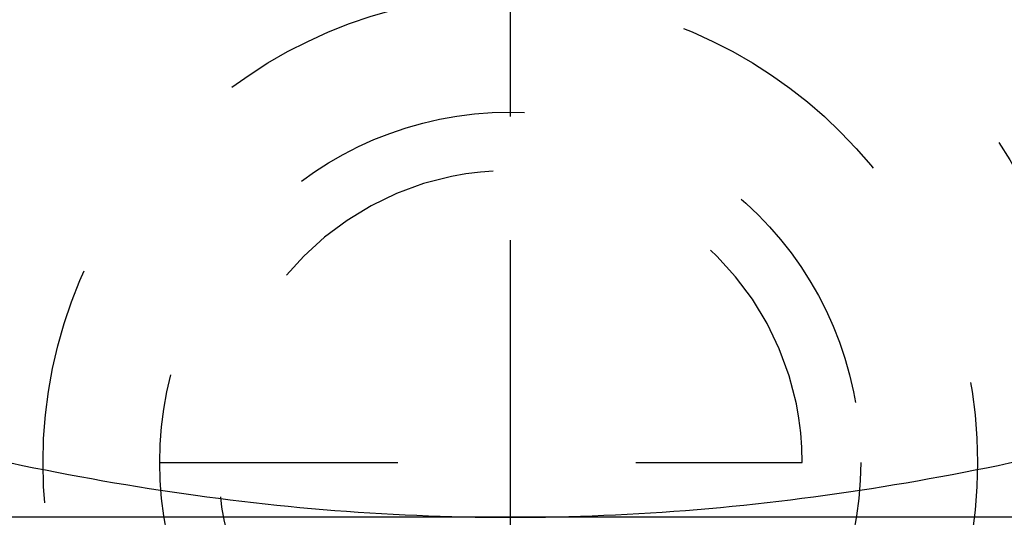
# Model space of a CAD drawing. Header units: millimetres. Extents: x 420 to 580, y 419 to 581.
# Tile 17 of 39: x 487 to 514, y 544 to 558. Entities that reach past the tile are written whole.
import ezdxf

# ---------------------------------------------------------------- set-up
doc = ezdxf.new("R2010")
doc.units = ezdxf.units.MM
doc.header["$LTSCALE"] = 65.185185
doc.linetypes.add('CENTER', pattern=[0.6, 0.375, -0.075, 0.075, -0.075])
doc.linetypes.add('HIDDEN', pattern=[0.2, 0.1, -0.1])
for name, color, linetype in [('ACHSEN_S', 7, 'CONTINUOUS'), ('FASEN', 7, 'CONTINUOUS'), ('KONST.EL_MIT_GEO', 7, 'CONTINUOUS'), ('KURVEN', 7, 'CONTINUOUS')]:
    doc.layers.add(name, color=color, linetype=linetype)

msp = doc.modelspace()

# ---------------------------------------------------------------- linework, layer by layer
at = {"layer": 'ACHSEN_S', "color": 2, "linetype": 'CENTER'}
msp.add_line((500, 581.171), (500, 419.25), dxfattribs=at)
at = {"layer": 'FASEN', "color": 7, "linetype": 'Continuous'}
msp.add_line((538.5, 544.25), (461.5, 544.25), dxfattribs=at)
at = {"layer": 'KONST.EL_MIT_GEO', "color": 8, "linetype": 'HIDDEN'}
msp.add_line((535, 544.25), (465, 544.25), dxfattribs=at)
at = {"layer": 'KONST.EL_MIT_GEO', "color": 7, "linetype": 'Continuous'}
for points, knots in [([(479.793, 547.376), (481.435, 546.902), (484.744, 546.033), (489.777, 545.032), (494.871, 544.396), (498.291, 544.25), (500, 544.25)], [0, 0, 0, 0, 0.25002, 0.500026, 0.750018, 1, 1, 1, 1]), ([(500, 544.25), (501.709, 544.25), (505.129, 544.396), (510.223, 545.032), (515.256, 546.033), (518.565, 546.902), (520.207, 547.376)], [0, 0, 0, 0, 0.249982, 0.499974, 0.74998, 1, 1, 1, 1])]:
    msp.add_open_spline(points, degree=3, knots=knots, dxfattribs=at)
at = {"layer": 'KURVEN', "color": 8, "linetype": 'HIDDEN'}
for p, q in [((500, 561.75), (500, 529.75)), ((490.4, 545.75), (508, 545.75))]:
    msp.add_line(p, q, dxfattribs=at)
for radius in [16, 12.8, 9.6]:
    msp.add_circle((500, 545.75), radius, dxfattribs=at)
msp.add_arc((500, 545.75), 8, 0, 270, dxfattribs=at)

doc.saveas('drawing.dxf')
